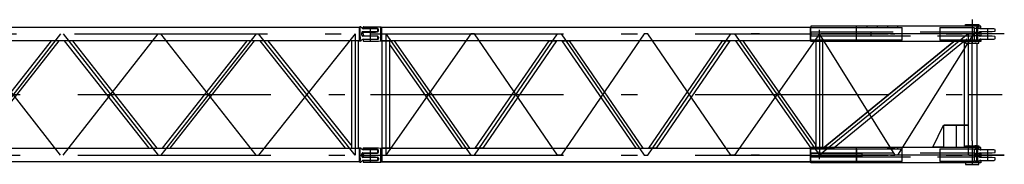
# Model space of a CAD drawing. Extents: x 1112 to 102387, y 13510 to 39910.
# Tile 16 of 38: x 67013 to 76583, y 37500 to 38909. Entities that reach past the tile are written whole.
import ezdxf

# ---------------------------------------------------------------- set-up
doc = ezdxf.new("R2010")
doc.units = 0
doc.header["$LTSCALE"] = 62.5
doc.linetypes.add('CENTER', pattern=[50.5, 30, -9, 2.5, -9])
doc.linetypes.add('HIDDEN', pattern=[12.6, 8.4, -4.2])
doc.layers.add('11', color=251, linetype='CONTINUOUS')

# ---------------------------------------------------------------- blocks, each defined once
blk = doc.blocks.new('*G107')
at = {"layer": '11', "color": 251, "linetype": 'CONTINUOUS'}
for p, q in [((76204.7, 38860), (76334.7, 38860)), ((76204.7, 38845), (76204.7, 38860)), ((76334.7, 38860), (76334.7, 38845)), ((70350.1, 38828), (70350.1, 38834.5)), ((70350.1, 38770), (70350.1, 38778.9)), ((70350.1, 38770), (70350.1, 38761.1)), ((70353.6, 38783.7), (70365.1, 38787.5)), ((70353.6, 38756.4), (70365.1, 38752.5)), ((70355.1, 38839.5), (70495.1, 38839.5)), ((70490.1, 38823), (70355.1, 38823)), ((70365.1, 38787.5), (70471.5, 38787.5)), ((70473, 38787.5), (70491.6, 38790.3)), ((70495.1, 38839.5), (70500.1, 38839.5)), ((70500.1, 38839.5), (70523, 38837.5)), ((70500.1, 38800.2), (70500.1, 38813)), ((70523, 38714.1), (70523, 38837.5)), ((70523, 38837.5), (70532.5, 38836.5)), ((70532.5, 38703.5), (70532.5, 38836.5)), ((70532.5, 38836.5), (74703.1, 38836.5)), ((74698.2, 38708.1), (74698.2, 38832)), ((74698.2, 38832), (74703.2, 38832)), ((74703.2, 38836.2), (74699, 38832)), ((74699, 38832), (74703.2, 38832)), ((76355.2, 38845), (74703.2, 38845)), ((74703.2, 38845), (74703.2, 38832)), ((74703.2, 38836.1), (74703.2, 38836.2)), ((74703.2, 38832), (74703.2, 38836.2)), ((74703.2, 38832), (75143.2, 38832)), ((75143.2, 38832), (75143.2, 38708.1)), ((75145.2, 38775), (75145.2, 38832)), ((75145.2, 38832), (75591.5, 38832)), ((75145.2, 38708.1), (75145.2, 38775)), ((75149.8, 38765), (75149.8, 38775)), ((75353.7, 38845), (75223.7, 38845)), ((75246.1, 38845), (75246.1, 38832)), ((75346.1, 38845), (75346.1, 38832)), ((75446.1, 38845), (75446.1, 38832)), ((75546.1, 38845), (75546.1, 38832)), ((75591.5, 38708.1), (75591.5, 38832)), ((75957.5, 38832), (75957.5, 38708.1)), ((75957.5, 38832), (76288.7, 38832)), ((76334.7, 38845), (76204.7, 38845)), ((76288.7, 38832), (76288.7, 38708.1)), ((76288.7, 38827), (76355.2, 38827)), ((76288.7, 38787.5), (76355.2, 38787.5)), ((76322.2, 38823), (76322.2, 38787.5)), ((76348.6, 38792), (76465.1, 38792)), ((76480.1, 38821), (76354.9, 38821)), ((76355.2, 38827), (76355.2, 38845)), ((76355.2, 38787.5), (76355.2, 38752.5)), ((76465.1, 38792), (76491.7, 38795.9)), ((76491.7, 38817.1), (76480.1, 38821)), ((76495.1, 38800.6), (76495.1, 38812.4)), ((70350.1, 38712), (70350.1, 38705.5)), ((70490.1, 38717), (70355.1, 38717)), ((70355.1, 38700.5), (70495.1, 38700.5)), ((70365.1, 38752.5), (70471.5, 38752.5)), ((70473, 38752.5), (70491.6, 38749.7)), ((70495.1, 38700.5), (70500.1, 38700.5)), ((70500.1, 38739.8), (70500.1, 38727)), ((70500.1, 38700.5), (70523, 38702.5)), ((70523, 38742.9), (70523, 38714.1)), ((70523, 38702.5), (70523, 38714.1)), ((70523, 38702.5), (70532.5, 38703.5)), ((74703.1, 38703.5), (70532.5, 38703.5)), ((70537.1, 37656.5), (70537.1, 38703.5)), ((70537.1, 38703.5), (70607.1, 38703.5)), ((70655.4, 38703.5), (70607.1, 38703.5)), ((70607.1, 38703.5), (70607.1, 38667.3)), ((70607.1, 38703.5), (70607.1, 37656.5)), ((70607.1, 38667.3), (71313.9, 37656.5)), ((71387.5, 37656.5), (70655.4, 38703.5)), ((71441.2, 37656.5), (72157.8, 38703.5)), ((72230.9, 38703.5), (71514.3, 37656.5)), ((72157.8, 38703.5), (72230.9, 38703.5)), ((72356.9, 38703.5), (72283.8, 38703.5)), ((72283.8, 38703.5), (73000.4, 37656.5)), ((73073.5, 37656.5), (72356.9, 38703.5)), ((73126.4, 37656.5), (73843, 38703.5)), ((73916.1, 38703.5), (73199.5, 37656.5)), ((73843, 38703.5), (73916.1, 38703.5)), ((74043.3, 38703.5), (73969.7, 38703.5)), ((73969.7, 38703.5), (74701.8, 37656.5)), ((74750.1, 37692.7), (74043.3, 38703.5)), ((75143.2, 38708.1), (74698.2, 38708.1)), ((74703.2, 38699.3), (74699, 38703.5)), ((74699, 38703.5), (74703.2, 38703.5)), ((74703.2, 38695), (74703.2, 38708.1)), ((74703.2, 38703.5), (74703.2, 38699.3)), ((74703.2, 38699.4), (74703.2, 38699.3)), ((76355.2, 38695), (74703.2, 38695)), ((74820.1, 38703.5), (74750.1, 38703.5)), ((74750.1, 38703.5), (74750.1, 37656.5)), ((74820.1, 37656.5), (74820.1, 38703.5)), ((76092.2, 38695), (74820.8, 37656.5)), ((74820.8, 37656.5), (76092.2, 38695)), ((74929, 37665), (76187.6, 38695)), ((75591.5, 38708.1), (75145.2, 38708.1)), ((75353.7, 38695), (75223.7, 38695)), ((75246.1, 38695), (75246.1, 38708.1)), ((75346.1, 38695), (75346.1, 38708.1)), ((75446.1, 38695), (75446.1, 38708.1)), ((75546.1, 38695), (75546.1, 38708.1)), ((76288.7, 38708.1), (75957.5, 38708.1)), ((76196.8, 37665), (76196.8, 38695)), ((76204.7, 38695), (76204.7, 38680.2)), ((76334.7, 38695), (76204.7, 38695)), ((76204.7, 38680.2), (76334.7, 38680.2)), ((76242.2, 38680.2), (76229.7, 38680.2)), ((76242.2, 38680.2), (76297.2, 38680.2)), ((76266.8, 38695), (76266.8, 37727.5)), ((76355.2, 38752.5), (76288.7, 38752.5)), ((76288.7, 38713), (76355.2, 38713)), ((76309.7, 38680.2), (76297.2, 38680.2)), ((76317.6, 37679.8), (76317.6, 38680.2)), ((76322.2, 38752.5), (76322.2, 38717)), ((76334.7, 38680.2), (76334.7, 38695)), ((76465.1, 38748), (76348.6, 38748)), ((76354.9, 38719), (76480.1, 38719)), ((76355.2, 38713), (76355.2, 38695)), ((76491.7, 38744.1), (76465.1, 38748)), ((76480.1, 38719), (76491.7, 38722.9)), ((75886.8, 37667), (75990.8, 37880)), ((75990.8, 37880), (75990.8, 37667)), ((75990.8, 37880), (76130.2, 37880)), ((76113.4, 37880), (76113.4, 37667)), ((70350.1, 37648), (70350.1, 37654.5)), ((70355.1, 37659.5), (70495.1, 37659.5)), ((70490.1, 37643), (70355.1, 37643)), ((70473, 37607.5), (70491.6, 37610.3)), ((70495.1, 37659.5), (70500.1, 37659.5)), ((70500.1, 37659.5), (70523, 37657.5)), ((70500.1, 37620.2), (70500.1, 37633)), ((70523, 37534.1), (70523, 37657.5)), ((70523, 37657.5), (70532.5, 37656.5)), ((70532.1, 37656.5), (70532.1, 37523.5)), ((70532.5, 37656.5), (74703.1, 37656.5)), ((70607.1, 37656.5), (70537.1, 37656.5)), ((71313.9, 37656.5), (71387.5, 37656.5)), ((71514.3, 37656.5), (71441.2, 37656.5)), ((73000.4, 37656.5), (73073.5, 37656.5)), ((73199.5, 37656.5), (73126.4, 37656.5)), ((74698.2, 37528.1), (74698.2, 37652)), ((74698.2, 37652), (74703.2, 37652)), ((74703.2, 37656.2), (74699, 37652)), ((74699, 37652), (74703.2, 37652)), ((74699.3, 37652.4), (74699.3, 37652)), ((74700.2, 37653.2), (74701.4, 37652)), ((74700.5, 37652), (74700.5, 37652.8)), ((74702.2, 37652), (74700.6, 37653.6)), ((74701, 37654.1), (74703.1, 37652)), ((74703.2, 37652.7), (74701.4, 37654.5)), ((74701.8, 37656.5), (74750.1, 37656.5)), ((74701.8, 37654.9), (74703.2, 37653.6)), ((74703.2, 37654.4), (74702.3, 37655.3)), ((74702.7, 37655.7), (74702.7, 37655.3)), ((76355.2, 37665), (74703.2, 37665)), ((74703.2, 37665), (74703.2, 37652)), ((74703.2, 37656.1), (74703.2, 37656.2)), ((74703.2, 37652), (74703.2, 37656.2)), ((74703.2, 37652), (75143.2, 37652)), ((74750.1, 37656.5), (74750.1, 37692.7)), ((74750.1, 37656.5), (74820.1, 37656.5)), ((75143.2, 37652), (75143.2, 37528.1)), ((75145.2, 37595), (75145.2, 37652)), ((75145.2, 37652), (75591.5, 37652)), ((75149.8, 37595), (75149.8, 37652)), ((75353.7, 37665), (75223.7, 37665)), ((75446.1, 37665), (75446.1, 37652)), ((75546.1, 37665), (75546.1, 37652)), ((75591.5, 37528.1), (75591.5, 37652)), ((75990.8, 37667), (75886.8, 37667)), ((75957.5, 37652), (75957.5, 37528.1)), ((75957.5, 37652), (76288.7, 37652)), ((75990.8, 37667), (76221.2, 37667)), ((76204.7, 37665), (76204.7, 37679.8)), ((76204.7, 37679.8), (76334.7, 37679.8)), ((76334.7, 37665), (76204.7, 37665)), ((76242.2, 37679.8), (76229.7, 37679.8)), ((76242.2, 37679.8), (76297.2, 37679.8)), ((76288.7, 37652), (76288.7, 37528.1)), ((76288.7, 37647), (76355.2, 37647)), ((76309.7, 37679.8), (76297.2, 37679.8)), ((76322.2, 37643), (76322.2, 37607.5)), ((76334.7, 37679.8), (76334.7, 37665)), ((76348.6, 37612), (76465.1, 37612)), ((76480.1, 37641), (76354.9, 37641)), ((76355.2, 37647), (76355.2, 37665)), ((76465.1, 37612), (76491.7, 37615.9)), ((76491.7, 37637.1), (76480.1, 37641)), ((76495.1, 37620.6), (76495.1, 37632.4)), ((70350.1, 37590), (70350.1, 37598.9)), ((70350.1, 37590), (70350.1, 37581.1)), ((70350.1, 37532), (70350.1, 37525.5)), ((70353.6, 37603.7), (70365.1, 37607.5)), ((70353.6, 37576.4), (70365.1, 37572.5)), ((70490.1, 37537), (70355.1, 37537)), ((70355.1, 37520.5), (70495.1, 37520.5)), ((70365.1, 37607.5), (70471.5, 37607.5)), ((70365.1, 37572.5), (70471.5, 37572.5)), ((70473, 37572.5), (70491.6, 37569.7)), ((70495.1, 37520.5), (70500.1, 37520.5)), ((70500.1, 37559.8), (70500.1, 37547)), ((70500.1, 37520.5), (70523, 37522.5)), ((70523, 37562.9), (70523, 37534.1)), ((70523, 37522.5), (70523, 37534.1)), ((70523, 37522.5), (70532.5, 37523.5)), ((70532.1, 37523.5), (74703.1, 37523.5)), ((74703.1, 37523.5), (70532.5, 37523.5)), ((75143.2, 37528.1), (74698.2, 37528.1)), ((74703.2, 37519.3), (74699, 37523.5)), ((74699, 37523.5), (74703.2, 37523.5)), ((74699.3, 37523.1), (74699.3, 37523.5)), ((74700.2, 37522.3), (74701.4, 37523.5)), ((74700.5, 37523.5), (74700.5, 37522.7)), ((74702.2, 37523.5), (74700.6, 37521.9)), ((74701, 37521.4), (74703.1, 37523.5)), ((74703.2, 37522.8), (74701.4, 37521)), ((74701.8, 37520.6), (74703.2, 37521.9)), ((74703.2, 37521.1), (74702.3, 37520.2)), ((74702.7, 37519.8), (74702.7, 37520.2)), ((74703.2, 37515), (74703.2, 37528.1)), ((74703.2, 37523.5), (74703.2, 37519.3)), ((74703.2, 37519.4), (74703.2, 37519.3)), ((76355.2, 37515), (74703.2, 37515)), ((75145.2, 37528.1), (75145.2, 37595)), ((75591.5, 37528.1), (75145.2, 37528.1)), ((75149.8, 37585), (75149.8, 37595)), ((75149.8, 37528.1), (75149.8, 37585)), ((75353.7, 37515), (75223.7, 37515)), ((75346.1, 37515), (75346.1, 37528.1)), ((75446.1, 37515), (75446.1, 37528.1)), ((75546.1, 37515), (75546.1, 37528.1)), ((76288.7, 37528.1), (75957.5, 37528.1)), ((76334.7, 37515), (76204.7, 37515)), ((76204.7, 37515), (76204.7, 37500)), ((76288.6, 37607.5), (76345.1, 37607.5)), ((76345.1, 37572.5), (76288.6, 37572.5)), ((76288.7, 37607.5), (76355.2, 37607.5)), ((76355.2, 37572.5), (76288.7, 37572.5)), ((76288.7, 37533), (76355.2, 37533)), ((76322.2, 37572.5), (76322.2, 37537)), ((76334.7, 37500), (76334.7, 37515)), ((76345.1, 37607.5), (76345.1, 37572.5)), ((76465.1, 37568), (76348.6, 37568)), ((76354.9, 37539), (76480.1, 37539)), ((76355.2, 37607.5), (76355.2, 37572.5)), ((76355.2, 37533), (76355.2, 37515)), ((76491.7, 37564.1), (76465.1, 37568)), ((76480.1, 37539), (76491.7, 37542.9)), ((76495.1, 37547.6), (76495.1, 37559.4)), ((76204.7, 37500), (76334.7, 37500))]:
    blk.add_line(p, q, dxfattribs=at)
at = {"layer": '11', "color": 251, "linetype": 'CENTER'}
for p, q in [((76272.6, 38862.9), (76272.6, 38908.8)), ((76272.6, 38680.7), (76272.6, 38862.9)), ((70422.6, 38700.5), (70422.6, 38837.5)), ((70422.6, 38770), (76422.6, 38770)), ((70572.1, 38770), (71397.2, 37590)), ((70572.1, 38770), (70572.1, 37590)), ((71397.2, 38770), (70572.1, 37590)), ((71432.2, 38770), (71397.2, 38770)), ((71432.2, 37590), (72239.8, 38770)), ((72239.8, 37590), (71432.2, 38770)), ((72239.8, 38770), (72274.8, 38770)), ((72274.8, 38770), (73082.4, 37590)), ((73082.4, 38770), (72274.8, 37590)), ((73117.4, 38770), (73082.4, 38770)), ((73117.4, 37590), (73925, 38770)), ((73925, 37590), (73117.4, 38770)), ((73925, 38770), (73960, 38770)), ((73960, 38770), (74785.1, 37590)), ((74785.1, 38770), (73960, 37590)), ((74162.6, 38770), (74122.6, 38770)), ((74132.1, 38770), (74130.4, 38770)), ((74202.6, 38770), (74162.6, 38770)), ((74193.9, 38770), (74192.1, 38770)), ((74750.1, 38770), (74785.1, 38770)), ((74785.1, 38730), (74785.1, 38808.3)), ((76231.8, 38770), (74785.1, 37590)), ((74785.1, 38770), (74785.1, 37590)), ((74785.1, 38770), (74820.1, 38770)), ((75523.1, 37590), (74785.1, 38770)), ((76582.8, 38770), (74798.3, 38770)), ((75150.4, 38770), (75193.2, 38770)), ((75259.2, 38770), (75302.1, 38770)), ((75289, 38755.3), (75289, 38784.5)), ((75368.1, 38770), (75410.9, 38770)), ((75476.9, 38770), (75519.8, 38770)), ((76282.6, 38770), (75543.1, 37590)), ((76021.1, 38770), (76064, 38770)), ((76130, 38770), (76172.8, 38770)), ((76219.3, 38759.8), (76211.2, 38753.2)), ((76231.8, 38770), (76231.8, 37590)), ((76238.8, 38770), (76281.7, 38770)), ((76422.6, 38717.5), (76422.6, 38822.5)), ((74820.1, 38667.6), (74820.1, 38703.5)), ((70422.6, 38180), (76422.6, 38180)), ((76227.3, 38180), (76562.7, 38180)), ((76228.4, 37880), (75999.6, 37880)), ((76130.2, 37880), (76228.4, 37880)), ((76272.6, 37682.9), (76272.6, 37728.8)), ((70422.6, 37520.5), (70422.6, 37657.5)), ((74785.1, 37551.5), (74785.1, 37628.3)), ((74785.1, 37622.8), (74785.1, 37628.3)), ((75446.5, 37656.5), (75518.3, 37656.5)), ((76272.6, 37500.7), (76272.6, 37682.9)), ((76422.6, 37537.5), (76422.6, 37642.5)), ((70311.1, 37590), (70495.1, 37590)), ((70422.6, 37590), (76422.6, 37590)), ((70422.6, 37590), (76422.6, 37590)), ((71397.2, 37590), (71432.2, 37590)), ((72274.8, 37590), (72239.8, 37590)), ((73082.4, 37590), (73117.4, 37590)), ((73960, 37590), (73925, 37590)), ((74162.6, 37590), (74122.6, 37590)), ((74132.1, 37590), (74130.4, 37590)), ((74202.6, 37590), (74162.6, 37590)), ((74193.9, 37590), (74192.1, 37590)), ((74744.2, 37590), (74821.9, 37590)), ((76582.8, 37590), (74798.3, 37590)), ((75150.4, 37590), (75193.2, 37590)), ((75259.2, 37590), (75302.1, 37590)), ((75368.1, 37590), (75410.9, 37590)), ((75476.9, 37590), (75519.8, 37590)), ((75543.1, 37590), (75523.1, 37590)), ((76021.1, 37590), (76064, 37590)), ((76130, 37590), (76172.8, 37590)), ((76238.8, 37590), (76281.7, 37590)), ((76311.1, 37590), (76495.1, 37590)), ((76374.9, 37590), (76582.8, 37590))]:
    blk.add_line(p, q, dxfattribs=at)
at = {"layer": '11', "color": 251, "linetype": 'HIDDEN'}
for p, q in [((75197.4, 38787.5), (74703.1, 38787.5)), ((74703.1, 38787.5), (74703.1, 38752.5)), ((74703.2, 38832), (74703.2, 38827)), ((74703.2, 38708.1), (74703.2, 38827)), ((75145.2, 38787.5), (74703.2, 38787.5)), ((74703.2, 38787.5), (74703.2, 38752.5)), ((75145.2, 38832), (75145.2, 38845)), ((76288.7, 38787.5), (75145.2, 38787.5)), ((75145.2, 38765), (75145.2, 38775)), ((75246.1, 38827), (75246.1, 38832)), ((75346.1, 38827), (75346.1, 38832)), ((75446.1, 38827), (75446.1, 38832)), ((75546.1, 38827), (75546.1, 38832)), ((76322.2, 38837.5), (76313.1, 38836.5)), ((76313.1, 38836.5), (76313.1, 38703.5)), ((76322.2, 38716), (76322.2, 38837.5)), ((76329.8, 38837.5), (76322.2, 38837.5)), ((76322.2, 38837.5), (76322.2, 38837.5)), ((76339.1, 38828.7), (76333.7, 38835.6)), ((76338.6, 38770), (76338.6, 38782)), ((76338.6, 38758), (76338.6, 38770)), ((76348.6, 38792), (76465.1, 38792)), ((76480.1, 38821), (76354.9, 38821)), ((76495.1, 38800.6), (76495.1, 38812.4)), ((72227.3, 38703.5), (72161.3, 38703.5)), ((72287.3, 38703.5), (72353.4, 38703.5)), ((73912.5, 38703.5), (73846.5, 38703.5)), ((74703.1, 38752.5), (75197.4, 38752.5)), ((74703.2, 38752.5), (75145.2, 38752.5)), ((74703.2, 38708.1), (74703.2, 38713)), ((74754, 38703.5), (74816.2, 38703.5)), ((74801.3, 38703.5), (74797.9, 38703.5)), ((75145.2, 38752.5), (76288.7, 38752.5)), ((75145.2, 38695), (75145.2, 38713)), ((75246.1, 38708.1), (75246.1, 38713)), ((75346.1, 38708.1), (75346.1, 38713)), ((75446.1, 38708.1), (75446.1, 38713)), ((75546.1, 38708.1), (75546.1, 38713)), ((76187.6, 38695), (76219.2, 38720.8)), ((76313.1, 38703.6), (76322.2, 38702.5)), ((76317.6, 38703.4), (76313.1, 38703.4)), ((76322.2, 38740.8), (76322.2, 38716)), ((76322.2, 38702.5), (76322.2, 38716)), ((76322.2, 38702.5), (76329.8, 38702.5)), ((76333.7, 38704.4), (76339.1, 38711.3)), ((76465.1, 38748), (76348.6, 38748)), ((76354.9, 38719), (76480.1, 38719)), ((76495.1, 38727.6), (76495.1, 38739.4)), ((70532.1, 37523.5), (70532.1, 37656.5)), ((70532.1, 37523.5), (70532.1, 37656.5)), ((74703.2, 37652), (74703.2, 37647)), ((74703.2, 37528.1), (74703.2, 37647)), ((74820.8, 37656.5), (74918.2, 37656.5)), ((74918.2, 37656.5), (74929, 37665)), ((75145.2, 37652), (75145.2, 37665)), ((76302.6, 37647), (76302.6, 37665)), ((76322.2, 37657.5), (76313.1, 37656.5)), ((76313.1, 37656.5), (76313.1, 37523.5)), ((76313.1, 37656.5), (76313.1, 37523.5)), ((76317.6, 37679.8), (76317.6, 37655.6)), ((76322.2, 37536), (76322.2, 37657.5)), ((76329.8, 37657.5), (76322.2, 37657.5)), ((76322.2, 37657.5), (76322.2, 37657.5)), ((76339.1, 37648.7), (76333.7, 37655.6)), ((76348.6, 37612), (76465.1, 37612)), ((76480.1, 37641), (76354.9, 37641)), ((76465.1, 37612), (76491.7, 37615.9)), ((76491.7, 37637.1), (76480.1, 37641)), ((76495.1, 37620.6), (76495.1, 37632.4)), ((74703.1, 37607.5), (75197.4, 37607.5)), ((74703.1, 37572.5), (74703.1, 37607.5)), ((75197.4, 37572.5), (74703.1, 37572.5)), ((75145.2, 37607.5), (74703.2, 37607.5)), ((74703.2, 37607.5), (74703.2, 37572.5)), ((74703.2, 37572.5), (75145.2, 37572.5)), ((74703.2, 37528.1), (74703.2, 37533)), ((76288.7, 37607.5), (75145.2, 37607.5)), ((75145.2, 37585), (75145.2, 37595)), ((75145.2, 37572.5), (76288.7, 37572.5)), ((75145.2, 37515), (75145.2, 37533)), ((75197.4, 37607.5), (75197.4, 37572.5)), ((76302.6, 37572.5), (76302.6, 37607.5)), ((76302.6, 37515), (76302.6, 37533)), ((76313.1, 37523.5), (76322.2, 37522.5)), ((76322.2, 37560.8), (76322.2, 37536)), ((76322.2, 37522.5), (76322.2, 37536)), ((76322.2, 37522.5), (76329.8, 37522.5)), ((76333.7, 37524.4), (76339.1, 37531.3)), ((76338.6, 37590), (76338.6, 37602)), ((76338.6, 37578), (76338.6, 37590)), ((76465.1, 37568), (76348.6, 37568)), ((76354.9, 37539), (76480.1, 37539)), ((76491.7, 37564.1), (76465.1, 37568)), ((76480.1, 37539), (76491.7, 37542.9)), ((76495.1, 37547.6), (76495.1, 37559.4))]:
    blk.add_line(p, q, dxfattribs=at)
at = {"layer": '11', "color": 251, "linetype": 'CONTINUOUS'}
for points in [[(70471.5, 38787.5), (70473, 38787.5)], [(70471.5, 38752.5), (70473, 38752.5)], [(70471.5, 37607.5), (70473, 37607.5)], [(70471.5, 37572.5), (70473, 37572.5)]]:
    blk.add_lwpolyline(points, dxfattribs=at)
for centre, radius, start, end in [((70355.1, 38834.5), 5, 90, -179.99126), ((70355.1, 38828), 5, 180, -90.03497), ((70355.1, 38778.9), 5, 108.458, 179.98071), ((70355.1, 38761.1), 5, 180, -108.43817), ((70490.1, 38813), 10, 0, 89.98689), ((70490.1, 38800.2), 10, -81.73782, -0.00208), ((76348.6, 38782), 10, 90, 146.64334), ((76357.3, 38857.4), 36.5, -109.43201, -93.76663), ((76490.1, 38812.4), 5, 0, 71.5738), ((76490.1, 38800.6), 5, -71.56686, -0.00183), ((70355.1, 38712), 5, 90, 179.96503), ((70355.1, 38705.5), 5, 180, -90), ((70490.1, 38727), 10, -90, 0.02625), ((70490.1, 38739.8), 10, 0, 81.75368), ((76490.1, 38739.4), 5, 0, 71.52867), ((76490.1, 38727.6), 5, -71.56686, -0.00183), ((70355.1, 37654.5), 5, 90, 179.98688), ((70355.1, 37648), 5, 180, -90.03058), ((70490.1, 37633), 10, 0, 90.0153), ((70490.1, 37620.2), 10, -81.75513, -0.00208), ((76348.6, 37602), 10, 90, 146.64517), ((76357.3, 37677.4), 36.5, -109.43179, -93.76663), ((76490.1, 37632.4), 5, 0, 71.57219), ((76490.1, 37620.6), 5, -71.56686, -0.00183), ((70355.1, 37598.9), 5, 108.44004, -179.96684), ((70355.1, 37581.1), 5, 180, -108.43379), ((70355.1, 37532), 5, 90, 180), ((70355.1, 37525.5), 5, 180, -89.98688), ((70490.1, 37547), 10, -90, 0.01968), ((70490.1, 37559.8), 10, 0, 81.73637), ((76348.6, 37578), 10, -146.63519, -89.99915), ((76354.9, 37519), 20, 90, 119.16034), ((76490.1, 37559.4), 5, 0, 71.52569), ((76490.1, 37547.6), 5, -71.56686, -0.00183)]:
    blk.add_arc(centre, radius, start, end, dxfattribs=at)
at = {"layer": '11', "color": 251, "linetype": 'HIDDEN'}
for centre, radius, start, end in [((76329.8, 38832.5), 5, 38.07284, 90.00098), ((76348.6, 38782), 10, 90, -179.96939), ((76348.6, 38758), 10, 180, -90.01749), ((76354.9, 38841), 20, -141.96628, -89.99902), ((76329.8, 38707.5), 5, -90, -38.00339), ((76354.9, 38699), 20, 90, 141.97414), ((76329.8, 37652.5), 5.01, 38.1072, 90.00097), ((76348.6, 37602), 10, 90, -179.97815), ((76354.9, 37661), 20, -141.96651, -90.00778), ((76490.1, 37632.4), 5, 0, 71.58116), ((76490.1, 37620.6), 5, -71.56686, 0.00256), ((76329.8, 37527.5), 5, -90, -38.03058), ((76348.6, 37578), 10, 180, -90.01749), ((76354.9, 37519), 20, 90, 141.98189), ((76490.1, 37559.4), 5, 0, 71.58276), ((76490.1, 37547.6), 5, -71.53922, -0.00616)]:
    blk.add_arc(centre, radius, start, end, dxfattribs=at)
blk = doc.blocks.new('*G108')
at = {"layer": '11', "color": 251, "linetype": 'CONTINUOUS'}
for p, q in [((64350.1, 38828), (64350.1, 38834.5)), ((64350.1, 38770), (64350.1, 38778.9)), ((64350.1, 38770), (64350.1, 38761.1)), ((64353.5, 38783.6), (64365.1, 38787.5)), ((64353.5, 38756.4), (64365.1, 38752.5)), ((64355.1, 38839.5), (64495.1, 38839.5)), ((64490.1, 38823), (64355.1, 38823)), ((64365.1, 38787.5), (64471.5, 38787.5)), ((64472.9, 38787.5), (64491.6, 38790.3)), ((64495.1, 38839.5), (64500.1, 38839.5)), ((64500.1, 38839.5), (64523, 38837.5)), ((64500.1, 38800.2), (64500.1, 38813)), ((64523, 38714.1), (64523, 38837.5)), ((64523, 38837.5), (64531.1, 38836.5)), ((64531.1, 38703.5), (64531.1, 38836.5)), ((64531.1, 38836.5), (70314.1, 38836.5)), ((66420.8, 38764.7), (66420.8, 38764.8)), ((66519.3, 38832.3), (66519.3, 38832.5)), ((70322.2, 38837.5), (70314.1, 38836.5)), ((70314.1, 38836.5), (70314.1, 38703.5)), ((70322.2, 38716), (70322.2, 38837.5)), ((70329.8, 38837.5), (70322.2, 38837.5)), ((70322.2, 38837.5), (70322.2, 38837.5)), ((70339.1, 38828.7), (70333.7, 38835.6)), ((70338.6, 38770), (70338.6, 38782)), ((70338.6, 38758), (70338.6, 38770)), ((70348.6, 38792), (70465.1, 38792)), ((70480.1, 38821), (70354.9, 38821)), ((70465.1, 38792), (70491.7, 38795.9)), ((70491.7, 38817.1), (70480.1, 38821)), ((70495.1, 38800.6), (70495.1, 38812.4)), ((64350.1, 38712), (64350.1, 38705.5)), ((64490.1, 38717), (64355.1, 38717)), ((64355.1, 38700.5), (64495.1, 38700.5)), ((64365.1, 38752.5), (64471.5, 38752.5)), ((64472.9, 38752.5), (64491.6, 38749.7)), ((64495.1, 38700.5), (64500.1, 38700.5)), ((64500.1, 38739.8), (64500.1, 38727)), ((64500.1, 38700.5), (64523, 38702.5)), ((64523, 38742.9), (64523, 38714.1)), ((64523, 38702.5), (64523, 38714.1)), ((64523, 38702.5), (64531.1, 38703.5)), ((70314.1, 38703.5), (64531.1, 38703.5)), ((64607.6, 38703.5), (64537.6, 38703.5)), ((64537.6, 38703.5), (64537.6, 37656.5)), ((64607.6, 37656.5), (64607.6, 38703.5)), ((65419.3, 38703.5), (64617.1, 37694.4)), ((64664, 37656.5), (65496.3, 38703.5)), ((66370.1, 37656.5), (65548.5, 38703.5)), ((65625.1, 38703.5), (66446.8, 37656.5)), ((67320.1, 38703.5), (66498.5, 37656.5)), ((66575.1, 37656.5), (67396.8, 38703.5)), ((68270.1, 37656.5), (67448.5, 38703.5)), ((67525.1, 38703.5), (68346.8, 37656.5)), ((69220.1, 38703.5), (68398.5, 37656.5)), ((68475.1, 37656.5), (69296.8, 38703.5)), ((70181.3, 37656.5), (69349, 38703.5)), ((69426, 38703.5), (70228.2, 37694.4)), ((70307.6, 38703.5), (70237.6, 38703.5)), ((70237.6, 38703.5), (70237.6, 37656.5)), ((70307.6, 37656.5), (70307.6, 38703.5)), ((70314.1, 38703.5), (70322.2, 38702.5)), ((70322.2, 38740.8), (70322.2, 38716)), ((70322.2, 38702.5), (70322.2, 38716)), ((70322.2, 38702.5), (70329.8, 38702.5)), ((70333.7, 38704.4), (70339.1, 38711.3)), ((70465.1, 38748), (70348.6, 38748)), ((70354.9, 38719), (70480.1, 38719)), ((70491.7, 38744.1), (70465.1, 38748)), ((70480.1, 38719), (70491.7, 38722.9)), ((70495.1, 38727.6), (70495.1, 38739.4)), ((64350.1, 37648), (64350.1, 37654.5)), ((64355.1, 37659.5), (64495.1, 37659.5)), ((64490.1, 37643), (64355.1, 37643)), ((64472.9, 37607.5), (64491.6, 37610.3)), ((64495.1, 37659.5), (64500.1, 37659.5)), ((64500.1, 37659.5), (64523, 37657.5)), ((64500.1, 37620.2), (64500.1, 37633)), ((64523, 37534.1), (64523, 37657.5)), ((64523, 37657.5), (64531.1, 37656.5)), ((64531.1, 37523.5), (64531.1, 37656.5)), ((64531.1, 37656.5), (70314.1, 37656.5)), ((64537.6, 37656.5), (64607.6, 37656.5)), ((64617.1, 37694.4), (64607.6, 37682.5)), ((70228.2, 37694.4), (70237.6, 37682.5)), ((70237.6, 37656.5), (70307.6, 37656.5)), ((70322.2, 37657.5), (70314.1, 37656.5)), ((70314.1, 37656.5), (70314.1, 37523.5)), ((70322.2, 37536), (70322.2, 37657.5)), ((70329.8, 37657.5), (70322.2, 37657.5)), ((70322.2, 37657.5), (70322.2, 37657.5)), ((70339.1, 37648.7), (70333.7, 37655.6)), ((70348.6, 37612), (70465.1, 37612)), ((70480.1, 37641), (70354.9, 37641)), ((70465.1, 37612), (70491.7, 37615.9)), ((70491.7, 37637.1), (70480.1, 37641)), ((70495.1, 37620.6), (70495.1, 37632.4)), ((64350.1, 37590), (64350.1, 37598.9)), ((64350.1, 37590), (64350.1, 37581.1)), ((64350.1, 37532), (64350.1, 37525.5)), ((64353.5, 37603.6), (64365.1, 37607.5)), ((64353.5, 37576.4), (64365.1, 37572.5)), ((64490.1, 37537), (64355.1, 37537)), ((64355.1, 37520.5), (64495.1, 37520.5)), ((64365.1, 37607.5), (64471.5, 37607.5)), ((64365.1, 37572.5), (64471.5, 37572.5)), ((64472.9, 37572.5), (64491.6, 37569.7)), ((64495.1, 37520.5), (64500.1, 37520.5)), ((64500.1, 37559.8), (64500.1, 37547)), ((64500.1, 37520.5), (64523, 37522.5)), ((64523, 37562.9), (64523, 37534.1)), ((64523, 37522.5), (64523, 37534.1)), ((64523, 37522.5), (64531.1, 37523.5)), ((70314.1, 37523.5), (64531.1, 37523.5)), ((66420.8, 37584.8), (66420.8, 37584.7)), ((66517.8, 37584.8), (66517.8, 37584.7)), ((66519.3, 37527.7), (66519.3, 37527.5)), ((68327.5, 37595.3), (68327.5, 37595.2)), ((68424.5, 37595.3), (68424.5, 37595.2)), ((68426, 37527.7), (68426, 37527.5)), ((70314.1, 37523.5), (70322.2, 37522.5)), ((70322.2, 37560.8), (70322.2, 37536)), ((70322.2, 37522.5), (70322.2, 37536)), ((70322.2, 37522.5), (70329.8, 37522.5)), ((70333.7, 37524.4), (70339.1, 37531.3)), ((70338.6, 37590), (70338.6, 37602)), ((70338.6, 37578), (70338.6, 37590)), ((70465.1, 37568), (70348.6, 37568)), ((70354.9, 37539), (70480.1, 37539)), ((70491.7, 37564.1), (70465.1, 37568)), ((70480.1, 37539), (70491.7, 37542.9)), ((70495.1, 37547.6), (70495.1, 37559.4))]:
    blk.add_line(p, q, dxfattribs=at)
at = {"layer": '11', "color": 251, "linetype": 'CENTER'}
for p, q in [((64389.3, 38770), (70459.3, 38770)), ((64422.6, 38700.5), (64422.6, 38837.5)), ((64572.6, 38770), (65510.6, 37590)), ((64572.6, 38770), (64572.6, 37590)), ((64578.6, 37590), (65504.6, 38770)), ((65534.6, 37590), (66460.6, 38770)), ((65534.6, 38770), (66460.6, 37590)), ((67410.6, 37590), (66484.6, 38770)), ((67410.6, 38770), (66484.6, 37590)), ((67434.6, 37590), (68360.6, 38770)), ((67434.6, 38770), (68360.6, 37590)), ((69310.6, 37590), (68384.6, 38770)), ((69310.6, 38770), (68384.6, 37590)), ((70272.6, 38770), (69334.6, 37590)), ((70272.6, 37590), (69334.6, 38770)), ((70272.6, 38770), (70272.6, 37590)), ((70422.6, 38717.5), (70422.6, 38822.5)), ((64531.1, 38723.3), (64531.1, 38719.6)), ((64422.6, 38180), (70422.6, 38180)), ((64422.6, 38180), (70422.6, 38180)), ((64422.6, 37520.5), (64422.6, 37657.5)), ((70422.6, 37537.5), (70422.6, 37642.5)), ((64311.1, 37590), (64495.1, 37590)), ((64422.6, 37590), (70422.6, 37590)), ((64531.1, 37543.3), (64531.1, 37539.6)), ((70311.1, 37590), (70495.1, 37590))]:
    blk.add_line(p, q, dxfattribs=at)
at = {"layer": '11', "color": 251, "linetype": 'HIDDEN'}
for p, q in [((64604.7, 38703.5), (64540.5, 38703.5)), ((70304.7, 38703.5), (70240.5, 38703.5)), ((64540.5, 37656.5), (64604.7, 37656.5)), ((70240.5, 37656.5), (70304.7, 37656.5))]:
    blk.add_line(p, q, dxfattribs=at)
at = {"layer": '11', "color": 251, "linetype": 'CONTINUOUS'}
for points in [[(64471.5, 38787.5), (64472.9, 38787.5)], [(64471.5, 38752.5), (64472.9, 38752.5)], [(64471.5, 37607.5), (64472.9, 37607.5)], [(64471.5, 37572.5), (64472.9, 37572.5)]]:
    blk.add_lwpolyline(points, dxfattribs=at)
for centre, radius, start, end in [((64355.1, 38834.5), 5, 90, 179.98251), ((64355.1, 38828), 5, 180, -90), ((64355.1, 38778.9), 5, 108.40823, -179.97556), ((64355.1, 38761.1), 5, 180, -108.42897), ((64490.1, 38813), 10, 0, 90.01311), ((64490.1, 38800.2), 10, -81.72113, -0.00204), ((70329.8, 38832.5), 5, 38.08063, 90.00097), ((70348.6, 38782), 10, 90, -179.98251), ((70348.6, 38758), 10, 180, -90), ((70354.9, 38841), 20, -141.96284, -89.99902), ((70490.1, 38812.4), 5, 0, 71.58898), ((70490.1, 38800.6), 5, -71.53372, -0.00183), ((64355.1, 38712), 5, 90, -179.965), ((64355.1, 38705.5), 5, 180, -89.97379), ((64490.1, 38727), 10, -90, 0.01312), ((64490.1, 38739.8), 10, 0, 81.70177), ((70329.8, 38707.5), 4.98, -90, -37.85251), ((70354.9, 38699), 20, 90, 141.95692), ((70490.1, 38739.4), 5, 0, 71.57923), ((70490.1, 38727.6), 5, -71.50055, -0.00183), ((64355.1, 37654.5), 5, 90, 179.92572), ((64355.1, 37648), 5, 180, -90), ((64490.1, 37633), 10, 0, 89.99126), ((64490.1, 37620.2), 10, -81.72113, -0.00204), ((70329.8, 37652.5), 5, 38.05999, 90.00097), ((70348.6, 37602), 9.99, 90, -179.97375), ((70354.9, 37661), 20, -141.98006, -89.99902), ((70490.1, 37632.4), 5, 0, 71.58852), ((70490.1, 37620.6), 5, -71.56686, -0.00183), ((64355.1, 37598.9), 5, 108.48838, 179.98071), ((64355.1, 37581.1), 5, 180, -108.4055), ((64355.1, 37532), 5, 90, -179.96503), ((64355.1, 37525.5), 5, 180, -90.02185), ((64490.1, 37547), 10, -90, 0.01093), ((64490.1, 37559.8), 10, 0, 81.71908), ((70329.8, 37527.5), 4.98, -90, -37.86288), ((70348.6, 37578), 10, 180, -90), ((70354.9, 37519), 20, 90, 141.95262), ((70490.1, 37559.4), 5, 0, 71.57955), ((70490.1, 37547.6), 5, -71.56552, 0.0025)]:
    blk.add_arc(centre, radius, start, end, dxfattribs=at)

msp = doc.modelspace()

# ---------------------------------------------------------------- block references
at = {"layer": '11', "color": 251, "linetype": 'CONTINUOUS'}
for name in ['*G107', '*G108']:
    msp.add_blockref(name, (0, 0), dxfattribs=at)

doc.saveas('drawing.dxf')
